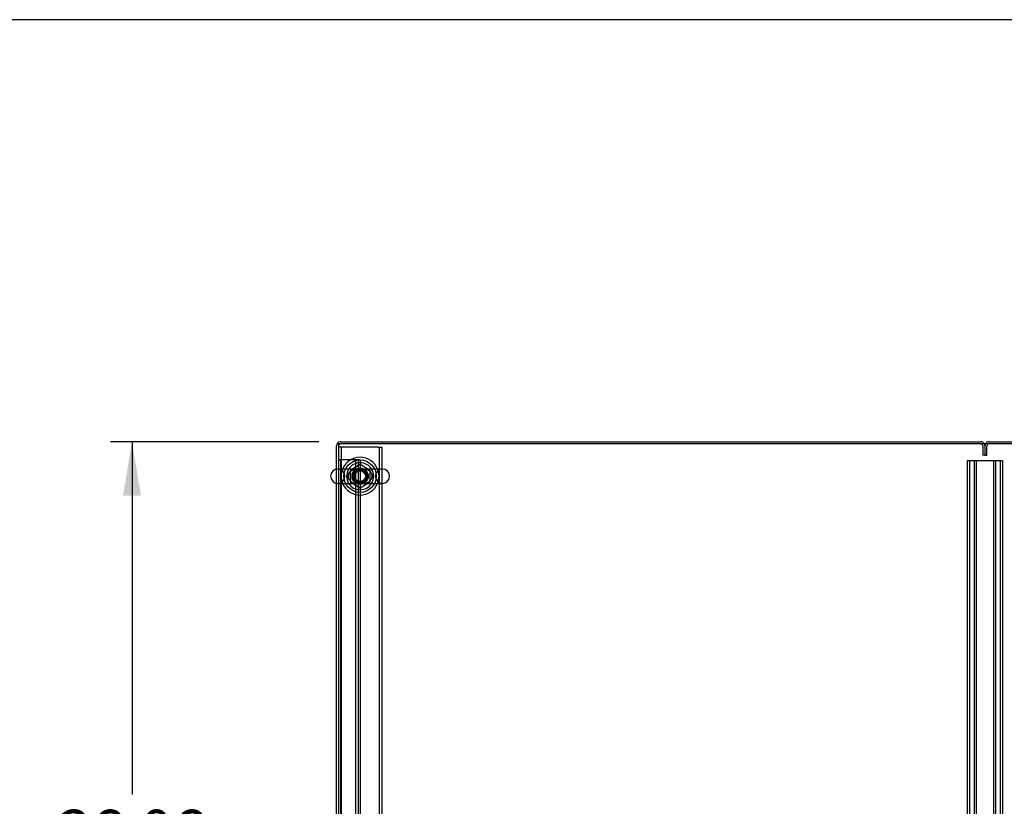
# Model space of a CAD drawing. Header units: inches. Extents: x 1 to 359, y -2 to 239.
# Tile 43 of 65: x 90 to 135, y 202 to 239. Entities that reach past the tile are written whole.
import ezdxf
from ezdxf.enums import TextEntityAlignment as Align
from ezdxf.lldxf.tags import DXFTag

# ---------------------------------------------------------------- set-up
doc = ezdxf.new("R2010")
doc.units = ezdxf.units.IN
doc.header["$MEASUREMENT"] = 0
for name, color, linetype in [('COM53964-5', 7, 'Continuous'), ('COM56676-2', 7, 'Continuous'), ('COM71298-9', 7, 'Continuous'), ('COM71300-10', 7, 'Continuous'), ('COM71301-10', 7, 'Continuous'), ('Default', 7, 'Continuous'), ('NTS18024', 7, 'Continuous'), ('SCS86414', 7, 'Continuous'), ('WAF25377', 7, 'Continuous'), ('WAM254785', 7, 'Continuous')]:
    doc.layers.add(name, color=color, linetype=linetype)
doc.styles.add('SEACAD_Times_New_Roman', font='times.ttf')
tags = doc.linetypes.add('HIDDEN2', pattern=[0.1875, 0.125, -0.0625]).pattern_tags.tags
tags[6:7] = [DXFTag(74, 4), DXFTag(75, 0), DXFTag(340, '0'), DXFTag(46, 0.0), DXFTag(50, 0.0), DXFTag(44, 0.0), DXFTag(45, 0.0)]
tags[4:5] = [DXFTag(74, 4), DXFTag(75, 0), DXFTag(340, '0'), DXFTag(46, 0.0), DXFTag(50, 0.0), DXFTag(44, 0.0), DXFTag(45, 0.0)]
doc.dimstyles.new('HAMMOND_(STH_-_540x360)', dxfattribs={"dimtxt": 2, "dimasz": 2.5, "dimexe": 1, "dimexo": 1, "dimgap": 0.5, "dimtad": 0, "dimtih": 1, "dimtoh": 1, "dimzin": 0, "dimdsep": 46, "dimtxsty": 'SEACAD_Times_New_Roman', "dimblk1": '_SE_FILLED', "dimblk2": '_SE_FILLED', "dimsah": 1, "dimcen": 1, "dimadec": 0, "dimazin": 0, "dimtfac": 0.8, "dimtofl": 0, "dimtmove": 0, "dimatfit": 3, "dimfxl": 1, "dimtolj": 1, "dimtzin": 0, "dimarcsym": 0})

# ---------------------------------------------------------------- blocks, each defined once
blk = doc.blocks.new('SE3')
at = {"layer": 'COM53964-5', "color": 7, "linetype": 'HIDDEN2'}
for p, q in [((104.521, 218.498), (104.383, 218.498)), ((104.478, 218.498), (104.478, 184.123)), ((105.245, 218.498), (104.521, 218.498)), ((105.162, 218.498), (105.162, 184.123)), ((105.383, 218.498), (105.245, 218.498)), ((105.288, 218.498), (105.288, 184.123)), ((105.383, 218.498), (105.383, 184.123)), ((133.643, 218.45), (133.505, 218.45)), ((133.505, 218.45), (133.505, 184.075)), ((133.6, 218.45), (133.6, 184.075)), ((134.992, 218.45), (133.643, 218.45)), ((133.824, 218.45), (133.824, 184.075)), ((133.919, 218.45), (133.919, 184.075)), ((134.716, 218.45), (134.716, 184.075)), ((134.811, 218.45), (134.811, 184.075)), ((135.13, 218.45), (134.992, 218.45)), ((135.035, 218.45), (135.035, 184.075)), ((135.13, 218.45), (135.13, 184.075))]:
    blk.add_line(p, q, dxfattribs=at)
at = {"layer": 'COM56676-2', "color": 7, "linetype": 'HIDDEN2'}
for p, q in [((104.568, 219.09), (104.383, 219.09)), ((104.508, 219.09), (104.508, 183.59)), ((106.198, 219.09), (104.568, 219.09)), ((106.198, 219.09), (106.383, 219.09)), ((106.258, 219.09), (106.258, 183.59)), ((106.383, 219.09), (106.383, 183.59))]:
    blk.add_line(p, q, dxfattribs=at)
at = {"layer": 'COM71298-9', "color": 7, "linetype": 'Continuous'}
for p, q in [((164.253, 219.245), (104.383, 219.245)), ((104.383, 219.245), (104.383, 218.078)), ((104.383, 217.415), (104.383, 185.276))]:
    blk.add_line(p, q, dxfattribs=at)
at = {"layer": 'COM71298-9', "color": 7, "linetype": 'HIDDEN2'}
blk.add_line((104.383, 218.078), (104.383, 217.415), dxfattribs=at)
blk.add_circle((105.383, 217.746), 0.375, dxfattribs=at)
at = {"layer": 'COM71300-10', "color": 7, "linetype": 'Continuous'}
for p, q in [((104.288, 218.072), (104.288, 219.15)), ((104.478, 219.34), (134.128, 219.34)), ((104.288, 185.27), (104.288, 217.42))]:
    blk.add_line(p, q, dxfattribs=at)
at = {"layer": 'COM71300-10', "color": 7, "linetype": 'HIDDEN2'}
for p, q in [((134.223, 219.15), (134.223, 218.715)), ((134.318, 219.15), (134.318, 218.715)), ((134.318, 218.715), (134.223, 218.715)), ((104.288, 217.42), (104.288, 218.072))]:
    blk.add_line(p, q, dxfattribs=at)
at = {"layer": 'COM71300-10', "color": 7, "linetype": 'Continuous'}
for centre, start, end in [((104.478, 219.15), 90, 180), ((134.128, 219.15), 30, 90)]:
    blk.add_arc(centre, 0.19, start, end, dxfattribs=at)
at = {"layer": 'COM71300-10', "color": 7, "linetype": 'HIDDEN2'}
for centre, radius, start, end in [((104.478, 219.15), 0.095, 90, 180), ((134.128, 219.15), 0.095, 0, 90), ((134.128, 219.15), 0.19, 0, 30)]:
    blk.add_arc(centre, radius, start, end, dxfattribs=at)
at = {"layer": 'COM71301-10', "color": 7, "linetype": 'HIDDEN2'}
for p, q in [((134.413, 218.715), (134.413, 219.15)), ((134.318, 218.715), (134.413, 218.715))]:
    blk.add_line(p, q, dxfattribs=at)
at = {"layer": 'COM71301-10', "color": 7, "linetype": 'Continuous'}
blk.add_line((134.508, 219.34), (164.158, 219.34), dxfattribs=at)
at = {"layer": 'COM71301-10', "color": 7, "linetype": 'HIDDEN2'}
for radius, start in [(0.19, 150), (0.095, 90)]:
    blk.add_arc((134.508, 219.15), radius, start, 180, dxfattribs=at)
at = {"layer": 'COM71301-10', "color": 7, "linetype": 'Continuous'}
blk.add_arc((134.508, 219.15), 0.19, 90, 150, dxfattribs=at)
at = {"layer": 'NTS18024', "color": 7, "linetype": 'HIDDEN2'}
for p, q in [((105.383, 218.281), (104.918, 218.009)), ((104.918, 218.009), (104.918, 217.483)), ((105.848, 218.009), (105.383, 218.281)), ((105.848, 217.483), (105.848, 218.009)), ((104.918, 217.483), (105.388, 217.209)), ((105.388, 217.209), (105.848, 217.483))]:
    blk.add_line(p, q, dxfattribs=at)
for radius in [0.312, 0.263]:
    blk.add_circle((105.383, 217.746), radius, dxfattribs=at)
at = {"layer": 'SCS86414', "color": 7, "linetype": 'Continuous'}
for p, q in [((106.419, 218.078), (104.348, 218.078)), ((104.348, 217.415), (106.419, 217.415))]:
    blk.add_line(p, q, dxfattribs=at)
at = {"layer": 'SCS86414', "color": 7, "linetype": 'HIDDEN2'}
blk.add_line((104.948, 217.519), (104.938, 217.529), dxfattribs=at)
for radius in [0.312, 0.252]:
    blk.add_circle((105.383, 217.746), radius, dxfattribs=at)
at = {"layer": 'SCS86414', "color": 7, "linetype": 'Continuous'}
for centre, radius, start, end in [((104.348, 217.746), 0.331, 90, 270), ((105.383, 217.746), 0.625, 32.0055, 147.9945), ((106.419, 217.746), 0.331, 270, 90), ((105.383, 217.746), 0.625, 212.0055, 327.9945)]:
    blk.add_arc(centre, radius, start, end, dxfattribs=at)
at = {"layer": 'SCS86414', "color": 7, "linetype": 'HIDDEN2'}
for centre, radius, start, end in [((104.348, 217.746), 0.331, 270, 90), ((105.383, 217.746), 0.625, 147.9945, 212.0055), ((105.383, 217.746), 0.625, 0, 32.0055), ((106.419, 217.746), 0.331, 90, 270), ((105.383, 217.746), 0.625, 327.9945, 0)]:
    blk.add_arc(centre, radius, start, end, dxfattribs=at)
for points, knots in [([(104.936, 217.517), (104.966, 217.491), (105, 217.471), (105.089, 217.434), (105.147, 217.423), (105.236, 217.416), (105.266, 217.415), (105.328, 217.415), (105.36, 217.415), (105.456, 217.415), (105.519, 217.414), (105.636, 217.425), (105.693, 217.438), (105.8, 217.488), (105.849, 217.525), (105.922, 217.626), (105.943, 217.69), (105.939, 217.82), (105.914, 217.882), (105.836, 217.979), (105.785, 218.013), (105.677, 218.059), (105.62, 218.07), (105.501, 218.079), (105.438, 218.077), (105.341, 218.077), (105.309, 218.078), (105.247, 218.077), (105.217, 218.076), (105.128, 218.067), (105.072, 218.054), (104.965, 218.003), (104.916, 217.966), (104.844, 217.865), (104.823, 217.8), (104.828, 217.671), (104.854, 217.609), (104.893, 217.561)], [0.021148, 0.021148, 0.021148, 0.021148, 0.0625, 0.0625, 0.125, 0.125, 0.15625, 0.15625, 0.1875, 0.1875, 0.25, 0.25, 0.3125, 0.3125, 0.375, 0.375, 0.4375, 0.4375, 0.5, 0.5, 0.5625, 0.5625, 0.625, 0.625, 0.6875, 0.6875, 0.71875, 0.71875, 0.75, 0.75, 0.8125, 0.8125, 0.875, 0.875, 0.9375, 0.9375, 1, 1, 1, 1]), ([(104.866, 217.615), (104.85, 217.65), (104.839, 217.688), (104.833, 217.794), (104.851, 217.859), (104.919, 217.965), (104.966, 218.005), (105.043, 218.046), (105.07, 218.057), (105.126, 218.072), (105.154, 218.078), (105.186, 218.081), (105.189, 218.081), (105.193, 218.082)], [0.0243541, 0.0243541, 0.0243541, 0.0243541, 0.0625, 0.0625, 0.125, 0.125, 0.1875, 0.1875, 0.21875, 0.21875, 0.25, 0.25, 0.2538552, 0.2538552, 0.2538552, 0.2538552]), ([(105.791, 217.486), (105.778, 217.477), (105.764, 217.468), (105.701, 217.434), (105.648, 217.42), (105.593, 217.413)], [0.67053544, 0.67053544, 0.67053544, 0.67053544, 0.6875, 0.6875, 0.74722968, 0.74722968, 0.74722968, 0.74722968])]:
    blk.add_open_spline(points, degree=3, knots=knots, dxfattribs=at)
for points in [[(105.578, 218.081), (105.613, 218.078), (105.647, 218.071), (105.68, 218.061)], [(104.958, 217.499), (104.948, 217.508), (104.937, 217.517), (104.927, 217.527)]]:
    blk.add_open_spline(points, degree=3, dxfattribs=at)
at = {"layer": 'SCS86414', "color": 7, "linetype": 'Continuous'}
blk.add_open_spline([(105.193, 217.411), (105.182, 217.412), (105.171, 217.413), (105.161, 217.415)], degree=3, dxfattribs=at)
at = {"layer": 'WAF25377', "color": 7, "linetype": 'Continuous'}
for start, end in [(22.2452, 157.7548), (202.2452, 337.7548)]:
    blk.add_arc((105.383, 217.746), 0.875, start, end, dxfattribs=at)
at = {"layer": 'WAF25377', "color": 7, "linetype": 'HIDDEN2'}
for radius, start, end in [(0.875, 157.7548, 202.2452), (0.34, 94.3049, 0), (0.34, 0, 92.3941), (0.875, 0, 22.2452), (0.875, 337.7548, 0)]:
    blk.add_arc((105.383, 217.746), radius, start, end, dxfattribs=at)
at = {"layer": 'WAM254785', "color": 7, "linetype": 'HIDDEN2'}
for radius in [0.75, 0.312]:
    blk.add_circle((105.383, 217.746), radius, dxfattribs=at)
blk = doc.blocks.new('DMBLK93')
at = {"layer": 'Default', "linetype": 'Continuous', "transparency": 16777216}
for points in [[(94.402, 216.84), (95.235, 216.84), (94.818, 219.34)], [(94.402, 185.78), (94.818, 183.28), (95.235, 185.78)]]:
    blk.add_hatch(color=7, dxfattribs=at).paths.add_polyline_path(points)
at = {"layer": 'Default', "color": 7, "linetype": 'Continuous', "transparency": 16777216}
for p, q in [((103.478, 219.34), (93.818, 219.34)), ((94.818, 219.34), (94.818, 203.01)), ((94.818, 199.61), (94.818, 183.28)), ((103.383, 183.28), (93.818, 183.28))]:
    blk.add_line(p, q, dxfattribs=at)
at = {"layer": 'Default', "color": 7, "linetype": 'Continuous', "transparency": 16777216, "style": 'SEACAD_Times_New_Roman'}
blk.add_text('36.06', height=2, dxfattribs=at).set_placement((91.406, 202.31), align=Align.TOP_LEFT)
blk = doc.blocks.new('_SE_FILLED')
at = {"color": 0}
blk.add_line((0, 0), (-1, 0), dxfattribs=at)
blk.add_solid([(0, 0), (-1, -0.1665), (-1, 0.1665), (0, 0)], dxfattribs=at)
blk = doc.blocks.new('BORDER')
at = {"layer": 'Default', "color": 7, "linetype": 'Continuous'}
blk.add_line((0, 27.86), (-41.86, 27.86), dxfattribs=at)

msp = doc.modelspace()

# ---------------------------------------------------------------- block references
at = {"layer": 'Default', "color": 7, "xscale": 8.55, "yscale": 8.55, "zscale": 8.55}
msp.add_blockref('BORDER', (359.223, 0.67), dxfattribs=at)
at = {"layer": 'Default'}
msp.add_blockref('SE3', (0, 0), dxfattribs=at)

# ---------------------------------------------------------------- dimensions: what is measured, and where the dimension line sits
at = {"layer": 'Default', "color": 7, "linetype": 'Continuous'}
dim = msp.add_linear_dim(base=(94.818, 219.34), p1=(104.478, 219.34), p2=(104.383, 183.28), angle=269.8491, text='\\A1;<>', dimstyle='HAMMOND_(STH_-_540x360)', dxfattribs=at)
dim.commit()
dim.dimension.update_dxf_attribs({"geometry": 'DMBLK93', "text_midpoint": (94.818, 201.31), "dimtype": 161})

doc.saveas('drawing.dxf')
